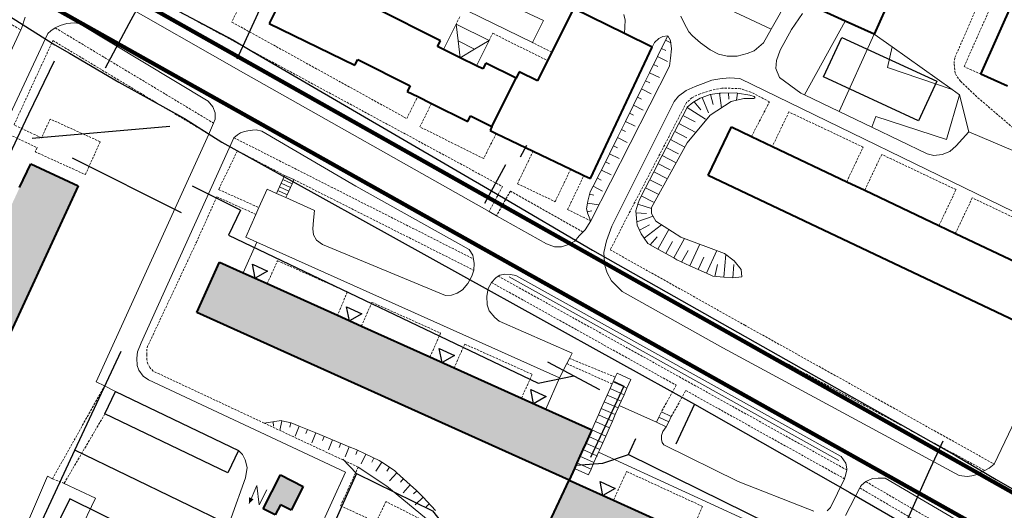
# Model space of a CAD drawing. Extents: x 13 to 4138, y -4831 to -1000.
# Tile 118 of 203: x 2109 to 2327, y -2485 to -2377. Entities that reach past the tile are written whole.
import ezdxf

# ---------------------------------------------------------------- set-up
doc = ezdxf.new("R2010")
doc.units = 0
doc.header["$MEASUREMENT"] = 0
doc.linetypes.add('DASHED', pattern=[0.75, 0.5, -0.25])
for name, color, linetype in [('11', 7, 'CONTINUOUS'), ('16', 7, 'CONTINUOUS'), ('24', 7, 'CONTINUOUS'), ('25', 7, 'CONTINUOUS'), ('37', 7, 'CONTINUOUS'), ('40', 7, 'CONTINUOUS'), ('6', 7, 'CONTINUOUS'), ('7', 7, 'CONTINUOUS'), ('границы команд_1', 10, 'CONTINUOUS'), ('ДЕТСКИЕ_ПЛОЩАДКИ', 6, 'CONTINUOUS'), ('ЛЕСТНИЦЫ', 6, 'CONTINUOUS'), ('ПЕШЕХОДНЫЕ_ДОРОЖКИ', 3, 'CONTINUOUS'), ('ПЕШЕХОДНЫЕ_ПЕРЕХОДЫ', 1, 'CONTINUOUS'), ('ТРОТУАРЫ', 7, 'CONTINUOUS')]:
    doc.layers.add(name, color=color, linetype=linetype)
doc.layers.add('заливки дома', color=90, linetype='CONTINUOUS', lineweight=40)
doc.layers.add('подъезды', color=6, linetype='CONTINUOUS', lineweight=40)

msp = doc.modelspace()

# ---------------------------------------------------------------- hatches: boundary and pattern name
at = {"layer": '24', "linetype": 'DASHED'}
h = msp.add_hatch(color=8, dxfattribs=at)
h.dxf.hatch_style = 1
h.paths.add_polyline_path([(2171.79, -2479.92), (2166.78, -2477.32), (2162.88, -2484.86), (2165.6, -2486.2), (2166.76, -2483.94), (2169.08, -2485.16)])
at = {"layer": 'заливки дома', "lineweight": 30}
h = msp.add_hatch(color=8, dxfattribs=at)
h.dxf.hatch_style = 1
h.paths.add_polyline_path([(2122, -2413.47), (2111.48, -2408.57), (2109.02, -2413.84), (2107.6, -2416.89), (2106.18, -2419.95), (2099.35, -2434.62), (2097.93, -2437.67), (2096.5, -2440.73), (2090, -2454.68), (2088.61, -2457.69), (2087.16, -2460.79), (2080.39, -2475.32), (2079.01, -2478.28), (2077.55, -2481.43), (2071.22, -2495.01), (2069.83, -2498), (2068.38, -2501.12), (2064.3, -2509.86), (2074.83, -2514.77)])
h.paths.add_polyline_path([(2205.16, -2453.69), (2199.81, -2451.28), (2184.64, -2444.45), (2179.36, -2442.07), (2163.81, -2435.07), (2158.46, -2432.66), (2153.24, -2430.31), (2148.23, -2441.45), (2230.59, -2478.53), (2231.77, -2475.91), (2232.32, -2474.69), (2232.97, -2473.23), (2233.63, -2471.77), (2234.29, -2470.32), (2234.95, -2468.86), (2235.6, -2467.4), (2225.43, -2462.82), (2220.06, -2460.4)])
h.paths.add_polyline_path([(2261.17, -2492.29), (2257.28, -2490.54), (2240.41, -2482.95), (2230.59, -2478.53), (2225.61, -2489.2), (2302.46, -2525.1), (2307.93, -2513.55), (2302.15, -2510.92), (2298.35, -2509.18), (2281.51, -2501.51), (2278.02, -2499.92), (2270.03, -2496.28)])
h.paths.add_polyline_path([(2337.04, -2541.23), (2332.84, -2539.27), (2316.19, -2531.51), (2312.47, -2529.77), (2312.1, -2529.6), (2307.15, -2527.29), (2302.49, -2538.2), (2384.25, -2576.32), (2389.26, -2565.58), (2377.83, -2560.25), (2374.46, -2558.68), (2357.8, -2550.91), (2353.7, -2549)])
h.paths.add_polyline_path([(2275.2, -2605.47), (2287.76, -2579.41), (2272.62, -2572.12), (2263.89, -2590.25), (2262.21, -2589.44), (2259.92, -2594.18), (2261.6, -2594.99), (2259.83, -2598.67), (2257.21, -2604.8), (2254.08, -2611.28), (2252.3, -2610.42), (2250.24, -2614.69), (2252.08, -2615.57), (2243.12, -2634.16), (2257.94, -2641.3), (2271.07, -2614.05)])
h.paths.add_polyline_path([(2241.32, -2591.2), (2251.77, -2569.51), (2240.93, -2564.27), (2217.64, -2613.78), (2228.48, -2619.01), (2238.64, -2597.92), (2241.89, -2599.49), (2242.7, -2597.8), (2244.63, -2593.79), (2245.02, -2592.98)])
h.paths.add_polyline_path([(2259.83, -2598.67), (2255.69, -2596.67), (2254.73, -2598.66), (2244.63, -2593.79), (2242.7, -2597.8), (2257.21, -2604.8)])
h.paths.add_polyline_path([(2418.6, -2618.04), (2420.06, -2614.96), (2421.72, -2611.46), (2411.14, -2606.45), (2410.05, -2608.75), (2409, -2610.98), (2402.95, -2623.76), (2397.98, -2634.26), (2390.44, -2650.18), (2389.27, -2652.64), (2387.99, -2655.35), (2398.57, -2660.36), (2399.68, -2658.01), (2400.89, -2655.46), (2409.01, -2638.31), (2410.49, -2635.19)])
h.paths.add_polyline_path([(2387.99, -2655.35), (2383.25, -2653.11), (2380.48, -2658.97), (2395.8, -2666.22), (2398.57, -2660.36)])
h.paths.add_polyline_path([(2409.14, -2598.59), (2406.47, -2604.24), (2411.14, -2606.45), (2421.72, -2611.46), (2424.39, -2605.81)])
h.paths.add_polyline_path([(2359.34, -2588.74), (2354.39, -2586.16), (2351.33, -2592.03), (2356.27, -2594.61)])
h.paths.add_polyline_path([(2091.8, -2711.35), (2093.28, -2708.22), (2094.62, -2705.39), (2083.75, -2700.24), (2082.12, -2703.69), (2080.94, -2706.17), (2072.75, -2723.48), (2066.66, -2736.34), (2063.12, -2743.82), (2061.81, -2746.57), (2060.34, -2749.66), (2071.22, -2754.81), (2072.67, -2751.75), (2074.11, -2748.71), (2082.12, -2731.79), (2083.55, -2728.77)])
h.paths.add_polyline_path([(2082.18, -2692.46), (2079.46, -2698.21), (2083.75, -2700.24), (2094.62, -2705.39), (2097.35, -2699.64)])
h.paths.add_polyline_path([(2060.34, -2749.66), (2055.8, -2747.51), (2052.98, -2753.46), (2068.4, -2760.76), (2071.22, -2754.81)])
h.paths.add_polyline_path([(2016.8, -2754.18), (2000, -2745.9), (1995.17, -2743.71), (1990.18, -2754.95), (2000, -2759.47), (2011.37, -2765.22)])
h.paths.add_polyline_path([(2020.78, -2793.38), (2021.7, -2791.55), (2016.21, -2788.78), (2012.89, -2787.1), (2009.97, -2785.62), (2004.01, -2782.61), (2002.8, -2785), (2000, -2783.66), (1999.43, -2783.41), (1995.08, -2792.88), (1997.35, -2794.05), (1995.65, -2797.57), (2000, -2799.67), (2014.26, -2806.88), (2015.46, -2804.5), (2020.99, -2807.3), (2019.95, -2809.36), (2035.76, -2817.35), (2038.28, -2818.62), (2039.51, -2816.18), (2042.16, -2817.52), (2047.94, -2806.06), (2045.18, -2804.66), (2045.7, -2803.63), (2040.17, -2800.84), (2037.11, -2799.29), (2033.93, -2797.69), (2027.03, -2794.2), (2026.08, -2796.07)])
h.paths.add_polyline_path([(2085.42, -2792.96), (2081.2, -2790.91), (2077.48, -2789.1), (2074.24, -2795.76), (2072.51, -2799.32), (2077.41, -2801.7), (2108.35, -2816.68), (2113.27, -2806.51), (2110.56, -2805.19)])
h.paths.add_polyline_path([(2077.41, -2801.7), (2074.84, -2807.01), (2098.34, -2818.39), (2105.04, -2821.64), (2105.77, -2821.99), (2108.35, -2816.68)])
h.paths.add_polyline_path([(2143.16, -2821.05), (2140.86, -2819.93), (2126.04, -2812.72), (2122.82, -2811.16), (2117.9, -2821.31), (2148.63, -2836.19), (2153.52, -2826.09), (2150.77, -2824.75)])
h.paths.add_polyline_path([(2117.9, -2821.31), (2114.99, -2827.32), (2121.35, -2830.4), (2121.98, -2830.7), (2122.59, -2831), (2126.58, -2832.93), (2127.18, -2833.22), (2127.82, -2833.53), (2133.67, -2836.36), (2138.82, -2838.86), (2145.72, -2842.2), (2148.63, -2836.19)])
h.paths.add_polyline_path([(2173.84, -2848.43), (2171.62, -2847.36), (2161.97, -2842.67), (2158.45, -2840.96), (2153.3, -2851.53), (2183.93, -2866.36), (2189.06, -2855.83), (2186.21, -2854.44)])
h.paths.add_polyline_path([(2153.3, -2851.53), (2150.73, -2856.85), (2164.22, -2863.4), (2169.36, -2865.9), (2181.33, -2871.72), (2183.93, -2866.36)])
h.paths.add_polyline_path([(2228.29, -2874.89), (2203.55, -2862.87), (2200.28, -2861.28), (2195.13, -2871.86), (2226.02, -2886.87), (2231.16, -2876.29)])
h.paths.add_polyline_path([(2195.13, -2871.86), (2192.88, -2876.53), (2200.31, -2880.14), (2205.45, -2882.64), (2223.76, -2891.53), (2226.02, -2886.87)])
h.paths.add_polyline_path([(2260.28, -2901.51), (2245.12, -2894.18), (2237.38, -2890.42), (2232.43, -2900.62), (2261.92, -2914.9), (2266.86, -2904.7)])
h.paths.add_polyline_path([(2232.43, -2900.62), (2229.67, -2906.34), (2242.55, -2912.58), (2247.7, -2915.07), (2259.15, -2920.62), (2261.92, -2914.9)])
h.paths.add_polyline_path([(2300.61, -2921.05), (2285.1, -2913.53), (2277.35, -2909.78), (2272.41, -2919.98), (2303.42, -2935), (2308.36, -2924.8)])
h.paths.add_polyline_path([(2272.41, -2919.98), (2269.71, -2925.55), (2293.97, -2937.31), (2299.13, -2939.81), (2300.72, -2940.58), (2303.42, -2935)])
h.paths.add_polyline_path([(2320.31, -2758.86), (2309.89, -2753.95), (2306.86, -2760.38), (2305.58, -2763.09), (2304.3, -2765.8), (2297.51, -2780.21), (2296.23, -2782.91), (2294.95, -2785.63), (2287.94, -2800.5), (2286.67, -2803.2), (2285.39, -2805.92), (2278.36, -2820.82), (2277.09, -2823.53), (2275.81, -2826.24), (2268.81, -2841.1), (2267.53, -2843.81), (2266.25, -2846.52), (2262, -2855.54), (2272.43, -2860.46)])
h.paths.add_polyline_path([(2199.93, -2819.12), (2193.75, -2816.17), (2192.68, -2815.65), (2189.48, -2822.27), (2206.2, -2830.36), (2209.42, -2823.71)])
h.paths.add_polyline_path([(2169.41, -2806.97), (2163.86, -2804.68), (2161.52, -2810.37), (2161.93, -2810.54), (2167.06, -2812.66)])
h.paths.add_polyline_path([(2170.59, -2804.11), (2165.05, -2801.82), (2163.86, -2804.68), (2169.41, -2806.97)])
h.paths.add_polyline_path([(2089.67, -2771.06), (2085.07, -2768.92), (2082.45, -2774.56), (2087.04, -2776.7)])
h.paths.add_polyline_path([(2204.37, -2754.25), (2205.82, -2751.06), (2207.23, -2747.94), (2219.77, -2720.22), (2204.72, -2713.41), (2201.53, -2720.45), (2197.98, -2728.3), (2196.91, -2730.68), (2195.36, -2729.98), (2193.37, -2734.38), (2195.35, -2735.27), (2191.51, -2743.76), (2190.04, -2746.88), (2187.52, -2752.45), (2185.62, -2751.59), (2183.19, -2756.98), (2184.86, -2757.73), (2182.44, -2763.09), (2176.69, -2775.8), (2191.58, -2782.54)])
h.paths.add_polyline_path([(2182.44, -2763.09), (2176.59, -2760.45), (2170.84, -2773.16), (2176.69, -2775.8)])
h.paths.add_polyline_path([(2176.66, -2736.69), (2177.35, -2735.16), (2174.54, -2733.89), (2171.11, -2741.49), (2174.21, -2742.89), (2175.4, -2740.26), (2183.19, -2743.78), (2190.04, -2746.88), (2191.51, -2743.76), (2188.71, -2742.5), (2189.81, -2740.05), (2187.12, -2738.83), (2186.15, -2740.98)])
h.paths.add_polyline_path([(2174.54, -2733.89), (2182.91, -2715.38), (2184.42, -2712.04), (2174, -2707.33), (2163.49, -2730.56), (2162.73, -2732.26), (2161.97, -2733.94), (2151.97, -2756.05), (2162.39, -2760.77), (2169.91, -2744.14), (2171.11, -2741.49)])
h.paths.add_polyline_path([(2364.31, -2689.41), (2358.95, -2686.92), (2343.41, -2679.73), (2338.05, -2677.25), (2332.5, -2674.68), (2327.71, -2685.01), (2411.38, -2723.75), (2415.04, -2715.84), (2416.17, -2713.42), (2405.84, -2708.64), (2400.48, -2706.16), (2385.28, -2699.12), (2379.92, -2696.64)])
h.paths.add_polyline_path([(2502.19, -2641.62), (2490.81, -2636.38), (2487.81, -2642.91), (2486.51, -2645.73), (2485.25, -2648.47), (2478.99, -2662.07), (2477.66, -2664.95), (2476.42, -2667.63), (2469.42, -2682.83), (2468.16, -2685.58), (2466.86, -2688.39), (2460.16, -2702.94), (2458.82, -2705.84), (2457.6, -2708.5), (2450.41, -2724.12), (2449.12, -2726.91), (2449.12, -2726.91), (2449.12, -2726.91), (2447.84, -2729.69), (2443.23, -2739.71), (2454.61, -2744.95)])
h.paths.add_polyline_path([(2588.56, -2671.08), (2580.68, -2667.24), (2567.87, -2661), (2560.05, -2657.19), (2545.46, -2650.09), (2538.74, -2646.81), (2533.57, -2644.29), (2528.38, -2654.94), (2610.42, -2694.91), (2615.61, -2684.26), (2604.22, -2678.71), (2601.36, -2677.32)])
h.paths.add_polyline_path([(2673.91, -2695.04), (2665, -2690.57), (2663, -2689.57), (2660.72, -2688.42), (2653.6, -2684.86), (2646.15, -2699.48), (2654.36, -2703.29), (2661.46, -2706.58), (2667.34, -2709.11), (2668.77, -2706.05), (2670.71, -2701.89)])
h.paths.add_polyline_path([(2672.06, -2711.14), (2667.34, -2709.11), (2661.46, -2706.58), (2657.92, -2714.82), (2657.2, -2716.5), (2655.82, -2719.72), (2654.49, -2722.81), (2646.7, -2740.94), (2645.35, -2744.1), (2643.99, -2747.25), (2639.76, -2757.1), (2650.35, -2761.66)])
h.paths.add_polyline_path([(2620.69, -2723.08), (2608.46, -2717.34), (2599.49, -2736.47), (2611.73, -2742.2)])
h.paths.add_polyline_path([(2581.49, -2719.86), (2570, -2714.44), (2566.86, -2721.1), (2565.47, -2724.06), (2564.02, -2727.13), (2557.44, -2741.08), (2555.87, -2744.41), (2554.6, -2747.11), (2547.86, -2761.41), (2546.44, -2764.43), (2546.44, -2764.43), (2546.44, -2764.43), (2545.02, -2767.45), (2538.35, -2781.6), (2536.89, -2784.7), (2535.51, -2787.63), (2528.61, -2802.28), (2527.08, -2805.52), (2525.76, -2808.31), (2519.02, -2822.61), (2517.62, -2825.59), (2516.18, -2828.64), (2509.47, -2842.87), (2508.05, -2845.89), (2506.63, -2848.9), (2502.89, -2856.85), (2514.37, -2862.26)])

# ---------------------------------------------------------------- linework, layer by layer
at = {"layer": '11', "color": 253, "linetype": 'Continuous', "lineweight": 0}
for p, q in [((2302.09, -2382.75), (2298.07, -2379.9)), ((2315.38, -2392.18), (2302.09, -2382.75)), ((2316.99, -2393.32), (2315.38, -2392.18)), ((2319.07, -2401.52), (2316.99, -2393.32)), ((2333.07, -2407.48), (2319.07, -2401.52)), ((2324.67, -2474.96), (2337.8, -2447.34)), ((2243.41, -2458.16), (2244.26, -2456.24)), ((2242.76, -2459.62), (2243.41, -2458.16)), ((2241.7, -2462.02), (2242.11, -2461.08)), ((2242.11, -2461.08), (2242.76, -2459.62)), ((2240.82, -2464.01), (2241.47, -2462.55)), ((2241.47, -2462.55), (2241.7, -2462.02)), ((2239.52, -2466.94), (2240.17, -2465.47)), ((2240.17, -2465.47), (2240.82, -2464.01)), ((2238.71, -2468.77), (2239.52, -2466.94)), ((2237.41, -2471.7), (2238.06, -2470.24)), ((2238.06, -2470.24), (2238.71, -2468.77)), ((2237.14, -2472.31), (2236.76, -2473.16)), ((2237.14, -2472.31), (2237.41, -2471.7))]:
    msp.add_line(p, q, dxfattribs=at)
msp.add_point((2236.76, -2473.16), dxfattribs=at)
at = {"layer": '16', "color": 253, "linetype": 'Continuous', "lineweight": 40}
for p, q in [((2162.88, -2484.86), (2166.78, -2477.32)), ((2166.78, -2477.32), (2171.79, -2479.92)), ((2171.79, -2479.92), (2169.08, -2485.16)), ((2165.6, -2486.2), (2162.88, -2484.86)), ((2166.76, -2483.94), (2165.6, -2486.2)), ((2169.08, -2485.16), (2166.76, -2483.94))]:
    msp.add_line(p, q, dxfattribs=at)
at = {"layer": '16', "color": 253, "linetype": 'Continuous', "lineweight": 0}
for p, q in [((2161.52, -2479.73), (2159.81, -2483.66)), ((2162.02, -2483.95), (2161.52, -2479.73)), ((2163.7, -2480.63), (2162.02, -2483.95))]:
    msp.add_line(p, q, dxfattribs=at)
msp.add_solid([(2159.81, -2483.66), (2160.79, -2482.75), (2159.8, -2482.29)], dxfattribs=at)
at = {"layer": '24', "color": 253, "linetype": 'DASHED', "lineweight": 0}
for p, q in [((2335.08, -2341.29), (2315.92, -2385.19)), ((2165.96, -2356.97), (2155.97, -2377.24)), ((2120.05, -2361.81), (2215.87, -2413.61)), ((2318, -2387.09), (2327.18, -2366.44)), ((2100.92, -2374.1), (2109.29, -2378.97)), ((2206.39, -2376.09), (2205.59, -2377.71)), ((2116.91, -2378.52), (2151.9, -2399.57)), ((2155.97, -2377.24), (2194.68, -2398.57)), ((2212.88, -2381.33), (2213.69, -2379.72)), ((2213.69, -2379.72), (2225.82, -2385.75)), ((2107.78, -2399.97), (2116.39, -2381.32)), ((2116.39, -2381.32), (2150.89, -2402.02)), ((2226.75, -2383.88), (2222.53, -2381.78)), ((2315.92, -2385.19), (2315.77, -2386.53)), ((2315.77, -2386.53), (2316.07, -2388.69)), ((2321.73, -2388.75), (2318, -2387.09)), ((2316.07, -2388.69), (2317.19, -2390.33)), ((2264.41, -2391.82), (2261.96, -2392.35)), ((2268.51, -2391.97), (2264.41, -2391.82)), ((2270.82, -2392.72), (2268.51, -2391.97)), ((2317.19, -2390.33), (2321.06, -2393.98)), ((2194.68, -2398.57), (2197.1, -2393.71)), ((2257.78, -2393.99), (2256.59, -2395.03)), ((2259.57, -2393.09), (2257.78, -2393.99)), ((2261.96, -2392.35), (2259.57, -2393.09)), ((2274.92, -2394.88), (2270.82, -2392.72)), ((2321.06, -2393.98), (2332.74, -2403.94)), ((2197.59, -2400.41), (2200.17, -2395.23)), ((2256.59, -2395.03), (2239.69, -2427.59)), ((2270.96, -2402.53), (2274.92, -2394.88)), ((2279.21, -2397.11), (2275.6, -2404.73)), ((2295.65, -2404.88), (2279.21, -2397.11)), ((2113.87, -2402.84), (2107.78, -2399.97)), ((2115.76, -2398.67), (2113.87, -2402.84)), ((2126.86, -2403.7), (2115.76, -2398.67)), ((2211.7, -2407.43), (2197.59, -2400.41)), ((2106.75, -2402.11), (2112.89, -2405)), ((2156.43, -2402.8), (2209.46, -2429.63)), ((2214.47, -2401.86), (2211.7, -2407.43)), ((2112.89, -2405), (2112.48, -2405.92)), ((2123.57, -2410.95), (2126.86, -2403.7)), ((2292.03, -2412.54), (2295.65, -2404.88)), ((2112.48, -2405.92), (2123.57, -2410.95)), ((2157.22, -2405.68), (2153.05, -2414.26)), ((2167.66, -2411.14), (2157.22, -2405.68)), ((2222.64, -2405.77), (2219.19, -2412.97)), ((2299.76, -2406.5), (2296.01, -2414.43)), ((2316.21, -2414.28), (2299.76, -2406.5)), ((2227.51, -2416.95), (2230.96, -2409.75)), ((2230.28, -2418.67), (2233.88, -2411.15)), ((2169.73, -2412.08), (2209.52, -2432.12)), ((2215.87, -2413.61), (2212.9, -2419.11)), ((2219.19, -2412.97), (2227.51, -2416.95)), ((2148.16, -2425.89), (2152.64, -2415.87)), ((2152.64, -2415.87), (2161.31, -2419.75)), ((2153.05, -2414.26), (2161.98, -2418.26)), ((2217.62, -2414.6), (2214.54, -2420.04)), ((2233.67, -2423.66), (2217.62, -2414.6)), ((2312.44, -2422.24), (2316.21, -2414.28)), ((2319.8, -2416.11), (2316.08, -2423.97)), ((2336.24, -2423.89), (2319.8, -2416.11)), ((2235.39, -2421.2), (2230.28, -2418.67)), ((2137.21, -2449.22), (2148.16, -2425.89)), ((2239.69, -2427.59), (2269.45, -2444.23)), ((2163.81, -2435.07), (2166.09, -2430)), ((2166.09, -2430), (2181.52, -2436.91)), ((2238.42, -2430.4), (2267.24, -2446.49)), ((2214.93, -2433.41), (2292.02, -2476.25)), ((2213.41, -2434.8), (2254.3, -2457.52)), ((2181.52, -2436.91), (2179.36, -2442.07)), ((2184.64, -2444.45), (2186.99, -2439.2)), ((2186.99, -2439.2), (2202.17, -2446.01)), ((2269.45, -2444.23), (2324.67, -2474.96)), ((2202.17, -2446.01), (2199.81, -2451.28)), ((2267.24, -2446.49), (2322.56, -2476.36)), ((2205.16, -2453.69), (2207.51, -2448.43)), ((2207.51, -2448.43), (2222.43, -2455.12)), ((2137.14, -2450.78), (2137.21, -2449.22)), ((2137.19, -2451.94), (2137.14, -2450.78)), ((2137.37, -2452.82), (2137.19, -2451.94)), ((2137.84, -2453.61), (2137.37, -2452.82)), ((2230.07, -2452.75), (2240.14, -2457.25)), ((2230.66, -2451.59), (2240.82, -2455.73)), ((2138.6, -2454.42), (2137.84, -2453.61)), ((2163.11, -2465.89), (2138.6, -2454.42)), ((2222.43, -2455.12), (2220.06, -2460.4)), ((2116.27, -2478.2), (2127.83, -2457.69)), ((2254.3, -2457.52), (2251.04, -2463.39)), ((2253.22, -2464.46), (2256.42, -2458.7)), ((2256.42, -2458.7), (2291.54, -2478.21)), ((2127.89, -2463.86), (2118.87, -2479.22)), ((2183.93, -2475.62), (2163.11, -2465.89)), ((2180.03, -2484.18), (2183.93, -2475.62)), ((2240.41, -2482.95), (2243.33, -2476.6)), ((2243.33, -2476.6), (2260.14, -2484.32)), ((2118.87, -2479.22), (2116.27, -2478.2)), ((2296.26, -2478.83), (2317.17, -2491.01)), ((2294.91, -2480.22), (2316.22, -2492.7)), ((2190.06, -2483.25), (2187.92, -2487.8)), ((2198.33, -2487.43), (2190.06, -2483.25)), ((2187.92, -2487.8), (2180.03, -2484.18)), ((2260.14, -2484.32), (2257.28, -2490.54))]:
    msp.add_line(p, q, dxfattribs=at)
at = {"layer": '24', "color": 253, "linetype": 'Continuous', "lineweight": 0}
for p, q in [((2222.53, -2381.78), (2165.73, -2353.95)), ((2275.33, -2378.81), (2284.21, -2363.06)), ((2122.42, -2367.85), (2158.59, -2388.46)), ((2110.27, -2376.15), (2109.43, -2378.66)), ((2220.67, -2374.91), (2224.92, -2376.9)), ((2243.01, -2376.8), (2242.71, -2375.57)), ((2242.85, -2379.79), (2243.01, -2376.8)), ((2255.3, -2375.94), (2256.08, -2377.46)), ((2282.22, -2375.37), (2279.84, -2378.88)), ((2109.29, -2378.97), (2061.91, -2480.45)), ((2109.43, -2378.66), (2109.29, -2378.97)), ((2115.94, -2379.14), (2116.91, -2378.52)), ((2116.91, -2378.52), (2117.98, -2378.02)), ((2117.98, -2378.02), (2119.47, -2377.56)), ((2119.47, -2377.56), (2121.07, -2377.39)), ((2121.07, -2377.39), (2122.23, -2377.59)), ((2122.23, -2377.59), (2150.74, -2394.7)), ((2224.92, -2376.9), (2222.53, -2381.78)), ((2256.08, -2377.46), (2257.06, -2379.42)), ((2273.63, -2381.82), (2275.33, -2378.81)), ((2279.84, -2378.88), (2277.31, -2383.42)), ((2059.4, -2498.58), (2115.29, -2379.79)), ((2115.29, -2379.79), (2115.94, -2379.14)), ((2250.49, -2380.89), (2249.51, -2381.77)), ((2251.37, -2380.4), (2250.49, -2380.89)), ((2252.44, -2380.3), (2251.37, -2380.4)), ((2253.03, -2381.28), (2252.44, -2380.3)), ((2257.06, -2379.42), (2257.89, -2380.3)), ((2257.89, -2380.3), (2259.7, -2381.82)), ((2249.51, -2381.77), (2248.95, -2382.8)), ((2253.23, -2383.14), (2253.03, -2381.28)), ((2253.03, -2385.2), (2253.23, -2383.14)), ((2259.7, -2381.82), (2261.8, -2383.38)), ((2271.53, -2383.59), (2273.63, -2381.82)), ((2252.84, -2386.96), (2253.03, -2385.2)), ((2261.8, -2383.38), (2263.66, -2384.31)), ((2263.66, -2384.31), (2265.61, -2384.8)), ((2265.61, -2384.8), (2267.77, -2384.8)), ((2267.77, -2384.8), (2269.97, -2384.21)), ((2269.97, -2384.21), (2271.53, -2383.59)), ((2277.31, -2383.42), (2276.49, -2385.73)), ((2235.39, -2421.2), (2252.84, -2386.96)), ((2276.49, -2385.73), (2276.34, -2387.52)), ((2276.34, -2387.52), (2277.16, -2389.46)), ((2158.59, -2388.46), (2212.9, -2419.11)), ((2263.98, -2389.78), (2262.19, -2390.08)), ((2265.99, -2389.56), (2263.98, -2389.78)), ((2268.35, -2389.71), (2265.99, -2389.56)), ((2340.79, -2424.91), (2268.35, -2389.71)), ((2277.16, -2389.46), (2281.84, -2392.94)), ((2258.47, -2391.5), (2256.53, -2392.39)), ((2260.26, -2390.83), (2258.47, -2391.5)), ((2262.19, -2390.08), (2260.26, -2390.83)), ((2254.82, -2393.59), (2253.85, -2394.78)), ((2256.53, -2392.39), (2254.82, -2393.59)), ((2281.84, -2392.94), (2282.69, -2393.35)), ((2282.69, -2393.35), (2290.34, -2397.02)), ((2150.74, -2394.7), (2151.8, -2395.98)), ((2151.8, -2395.98), (2152.26, -2397.29)), ((2253.85, -2394.78), (2240.08, -2422.39)), ((2152.26, -2397.29), (2152.26, -2398.68)), ((2290.34, -2397.02), (2297.57, -2400.48)), ((2151.9, -2399.57), (2151.05, -2401.66)), ((2152.26, -2398.68), (2151.9, -2399.57)), ((2297.57, -2400.48), (2309.83, -2406.36)), ((2150.89, -2402.02), (2125.98, -2456.76)), ((2135.89, -2448.16), (2156.43, -2402.8)), ((2151.05, -2401.66), (2150.89, -2402.02)), ((2156.43, -2402.8), (2157.21, -2402.15)), ((2157.21, -2402.15), (2157.91, -2401.74)), ((2157.91, -2401.74), (2158.75, -2401.46)), ((2158.75, -2401.46), (2159.54, -2401.32)), ((2159.54, -2401.32), (2160.56, -2401.13)), ((2160.56, -2401.13), (2161.35, -2401.08)), ((2161.35, -2401.08), (2162.62, -2401.33)), ((2162.62, -2401.33), (2183.44, -2413.52)), ((2316.24, -2404.57), (2319.07, -2401.52)), ((2314.82, -2405.83), (2316.24, -2404.57)), ((2309.83, -2406.36), (2311.32, -2406.73)), ((2311.32, -2406.73), (2313.11, -2406.51)), ((2313.11, -2406.51), (2314.82, -2405.83)), ((2183.44, -2413.52), (2208.52, -2427.52)), ((2163.8, -2414.18), (2161.98, -2418.26)), ((2165.87, -2415.11), (2163.8, -2414.18)), ((2174.3, -2418.92), (2167.94, -2416.05)), ((2161.31, -2419.75), (2159.07, -2424.78)), ((2161.98, -2418.26), (2161.31, -2419.75)), ((2174.02, -2421.06), (2174.3, -2418.92)), ((2212.9, -2419.11), (2214.54, -2420.04)), ((2214.54, -2420.04), (2225.59, -2426.28)), ((2173.93, -2422.92), (2174.02, -2421.06)), ((2234.13, -2423.2), (2235.39, -2421.2)), ((2240.08, -2422.39), (2238.89, -2425.6)), ((2174.02, -2424.31), (2173.93, -2422.92)), ((2174.68, -2425.43), (2174.02, -2424.31)), ((2231.88, -2425.65), (2232.86, -2424.47)), ((2232.86, -2424.47), (2233.67, -2423.66)), ((2233.67, -2423.66), (2234.13, -2423.2)), ((2161.51, -2425.87), (2158.46, -2432.66)), ((2159.07, -2424.78), (2161.51, -2425.87)), ((2161.51, -2425.87), (2228.47, -2455.9)), ((2176.07, -2426.45), (2174.68, -2425.43)), ((2203.29, -2437.7), (2176.07, -2426.45)), ((2225.59, -2426.28), (2227.37, -2426.92)), ((2228.94, -2426.92), (2230.5, -2426.43)), ((2230.5, -2426.43), (2231.88, -2425.65)), ((2238.89, -2425.6), (2238.3, -2428.21)), ((2208.52, -2427.52), (2209.33, -2428.78)), ((2209.33, -2428.78), (2209.46, -2429.63)), ((2227.37, -2426.92), (2228.94, -2426.92)), ((2238.3, -2428.21), (2238.42, -2430.4)), ((2209.46, -2429.63), (2209.61, -2430.64)), ((2209.61, -2430.64), (2209.52, -2432.12)), ((2238.42, -2430.4), (2238.44, -2430.82)), ((2238.44, -2430.82), (2239.04, -2432.68)), ((2209.05, -2433.43), (2208.22, -2435.01)), ((2209.52, -2432.12), (2209.05, -2433.43)), ((2214.93, -2433.41), (2214.41, -2433.79)), ((2215.24, -2433.18), (2214.93, -2433.41)), ((2216.4, -2432.95), (2215.24, -2433.18)), ((2217.66, -2433.04), (2216.4, -2432.95)), ((2218.78, -2433.24), (2217.66, -2433.04)), ((2218.78, -2433.24), (2290.83, -2473.27)), ((2239.04, -2432.68), (2240.01, -2434.47)), ((2208.22, -2435.01), (2207.01, -2436.4)), ((2213.41, -2434.8), (2212.69, -2436.16)), ((2214.41, -2433.79), (2213.41, -2434.8)), ((2240.01, -2434.47), (2242.34, -2436.8)), ((2204.59, -2437.61), (2203.29, -2437.7)), ((2205.8, -2437.14), (2204.59, -2437.61)), ((2207.01, -2436.4), (2205.8, -2437.14)), ((2212.69, -2436.16), (2212.41, -2437.83)), ((2242.34, -2436.8), (2264.63, -2449.25)), ((2212.41, -2437.83), (2212.45, -2439.74)), ((2212.45, -2439.74), (2212.92, -2441.09)), ((2212.92, -2441.09), (2214.17, -2442.53)), ((2214.17, -2442.53), (2215.14, -2443.35)), ((2215.14, -2443.35), (2231.26, -2450.41)), ((2135.14, -2450.11), (2135.89, -2448.16)), ((2134.96, -2451.51), (2135.14, -2450.11)), ((2231.26, -2450.41), (2230.66, -2451.59)), ((2264.63, -2449.25), (2316.89, -2477.47)), ((2135.05, -2453.18), (2134.96, -2451.51)), ((2230.07, -2452.75), (2228.47, -2455.9)), ((2230.66, -2451.59), (2230.07, -2452.75)), ((2135.42, -2454.2), (2135.05, -2453.18)), ((2136.35, -2455.5), (2135.42, -2454.2)), ((2125.98, -2456.76), (2127.83, -2457.69)), ((2137.56, -2456.34), (2136.35, -2455.5)), ((2181.12, -2476.73), (2137.56, -2456.34)), ((2228.47, -2455.9), (2225.43, -2462.82)), ((2127.83, -2457.69), (2130.26, -2458.91)), ((2241.7, -2462.02), (2249.93, -2465.67)), ((2251.03, -2468.61), (2251.36, -2467.73)), ((2251.36, -2467.73), (2252.11, -2466.74)), ((2251.08, -2469.54), (2251.03, -2468.61)), ((2251.17, -2470.19), (2251.08, -2469.54)), ((2251.59, -2470.7), (2251.17, -2470.19)), ((2157.48, -2471.93), (2158.36, -2472.82)), ((2237.14, -2472.31), (2305.46, -2503.7)), ((2268.04, -2478.79), (2251.59, -2470.7)), ((2158.36, -2472.82), (2158.91, -2474.03)), ((2158.91, -2474.03), (2159.38, -2475.71)), ((2290.83, -2473.27), (2291.8, -2474.79)), ((2291.8, -2474.79), (2292.08, -2475.99)), ((2133.03, -2582.26), (2181.12, -2476.73)), ((2159.38, -2475.71), (2159.01, -2478.03)), ((2292.02, -2476.25), (2291.8, -2477.16)), ((2292.08, -2475.99), (2292.02, -2476.25)), ((2320.58, -2477.3), (2321.85, -2476.7)), ((2321.85, -2476.7), (2322.56, -2476.36)), ((2322.56, -2476.36), (2323.56, -2475.88)), ((2323.56, -2475.88), (2324.67, -2474.96)), ((2159.01, -2478.03), (2155.85, -2486.86)), ((2283.44, -2484.83), (2268.04, -2478.79)), ((2291.54, -2478.21), (2288.46, -2484.59)), ((2291.8, -2477.16), (2291.54, -2478.21)), ((2296.26, -2478.83), (2295.28, -2479.62)), ((2297.7, -2478.18), (2296.26, -2478.83)), ((2298.95, -2478.04), (2297.7, -2478.18)), ((2300.5, -2478.08), (2298.95, -2478.04)), ((2300.5, -2478.08), (2318.51, -2488.64)), ((2316.89, -2477.47), (2318.65, -2477.74)), ((2318.65, -2477.74), (2319.69, -2477.59)), ((2319.69, -2477.59), (2320.58, -2477.3)), ((2294.91, -2480.22), (2291.75, -2486.31)), ((2295.05, -2479.95), (2294.91, -2480.22)), ((2295.28, -2479.62), (2295.05, -2479.95)), ((2284.74, -2485.34), (2283.44, -2484.83)), ((2288.46, -2484.59), (2287.72, -2485.29))]:
    msp.add_line(p, q, dxfattribs=at)
at = {"layer": '25', "color": 253, "linetype": 'Continuous', "lineweight": 0}
for p, q in [((2167.66, -2411.14), (2167.26, -2412.03)), ((2169.73, -2412.08), (2167.66, -2411.14)), ((2166.52, -2413.67), (2166.15, -2414.49)), ((2166.89, -2412.85), (2166.52, -2413.67)), ((2166.52, -2413.67), (2168.59, -2414.61)), ((2167.26, -2412.03), (2166.89, -2412.85)), ((2166.89, -2412.85), (2168.96, -2413.78)), ((2167.26, -2412.03), (2169.33, -2412.97)), ((2168.59, -2414.61), (2168.96, -2413.78)), ((2168.96, -2413.78), (2169.33, -2412.97)), ((2169.33, -2412.97), (2169.73, -2412.08)), ((2166.15, -2414.49), (2165.87, -2415.11)), ((2165.87, -2415.11), (2167.94, -2416.05)), ((2166.15, -2414.49), (2168.22, -2415.43)), ((2167.94, -2416.05), (2168.22, -2415.43)), ((2168.22, -2415.43), (2168.59, -2414.61)), ((2241.2, -2454.88), (2240.82, -2455.73)), ((2244.26, -2456.24), (2241.2, -2454.88)), ((2240.14, -2457.25), (2239.69, -2458.26)), ((2240.34, -2456.8), (2240.14, -2457.25)), ((2240.82, -2455.73), (2240.34, -2456.8)), ((2240.34, -2456.8), (2243.41, -2458.16)), ((2239.69, -2458.26), (2239.03, -2459.72)), ((2239.69, -2458.26), (2242.76, -2459.62)), ((2238.38, -2461.18), (2237.73, -2462.64)), ((2239.03, -2459.72), (2238.38, -2461.18)), ((2238.38, -2461.18), (2241.47, -2462.55)), ((2239.03, -2459.72), (2242.11, -2461.08)), ((2237.73, -2462.64), (2237.07, -2464.1)), ((2237.73, -2462.64), (2240.82, -2464.01)), ((2250.47, -2464.57), (2251.04, -2463.39)), ((2251.04, -2463.39), (2253.22, -2464.46)), ((2236.42, -2465.56), (2235.6, -2467.4)), ((2237.07, -2464.1), (2236.42, -2465.56)), ((2236.42, -2465.56), (2239.52, -2466.94)), ((2237.07, -2464.1), (2240.17, -2465.47)), ((2249.93, -2465.67), (2250.47, -2464.57)), ((2252.11, -2466.74), (2249.93, -2465.67)), ((2250.47, -2464.57), (2252.65, -2465.64)), ((2252.65, -2465.64), (2252.11, -2466.74)), ((2253.22, -2464.46), (2252.65, -2465.64)), ((2235.6, -2467.4), (2238.71, -2468.77)), ((2234.29, -2470.32), (2237.41, -2471.7)), ((2234.95, -2468.86), (2238.06, -2470.24)), ((2233.63, -2471.77), (2236.76, -2473.16)), ((2232.32, -2474.69), (2235.46, -2476.08)), ((2232.97, -2473.23), (2236.11, -2474.62)), ((2235.46, -2476.08), (2236.11, -2474.62)), ((2236.11, -2474.62), (2236.76, -2473.16)), ((2231.77, -2475.91), (2234.91, -2477.31)), ((2234.91, -2477.31), (2235.46, -2476.08))]:
    msp.add_line(p, q, dxfattribs=at)
at = {"layer": '37', "color": 253, "linetype": 'Continuous', "lineweight": 0}
for p, q in [((2251.96, -2381.27), (2252.44, -2380.3)), ((2250.19, -2384.86), (2251.96, -2381.27)), ((2251.08, -2383.06), (2251.97, -2383.51)), ((2251.96, -2381.27), (2253.09, -2381.83)), ((2248.42, -2388.44), (2250.19, -2384.86)), ((2250.19, -2384.86), (2252.34, -2385.92)), ((2249.3, -2386.65), (2250.2, -2387.09)), ((2246.64, -2392.03), (2248.42, -2388.44)), ((2248.42, -2388.44), (2250.57, -2389.51)), ((2244.87, -2395.61), (2246.64, -2392.03)), ((2246.64, -2392.03), (2248.79, -2393.09)), ((2247.53, -2390.24), (2248.43, -2390.68)), ((2245.76, -2393.82), (2246.65, -2394.26)), ((2258.01, -2395.04), (2259.58, -2394.07)), ((2259.58, -2394.07), (2260.02, -2393.9)), ((2260.02, -2393.9), (2261.81, -2393.25)), ((2260.02, -2393.9), (2261.43, -2397.34)), ((2261.81, -2393.25), (2263.89, -2392.99)), ((2261.91, -2393.24), (2262.45, -2395.45)), ((2263.89, -2392.99), (2264.19, -2392.95)), ((2263.89, -2392.99), (2264.29, -2396.19)), ((2264.19, -2392.95), (2267.55, -2392.88)), ((2265.86, -2392.91), (2265.95, -2394.32)), ((2269.26, -2394.14), (2266.43, -2394.81)), ((2267.55, -2392.88), (2267.88, -2392.94)), ((2267.88, -2392.94), (2267.61, -2394.53)), ((2267.88, -2392.94), (2270.6, -2393.4)), ((2271.05, -2394.14), (2269.26, -2394.14)), ((2270.6, -2393.4), (2271.54, -2393.72)), ((2271.45, -2394.11), (2271.05, -2394.14)), ((2271.63, -2394.07), (2271.45, -2394.11)), ((2271.54, -2393.72), (2271.69, -2393.86)), ((2271.72, -2393.97), (2271.63, -2394.07)), ((2271.69, -2393.86), (2271.72, -2393.97)), ((2243.09, -2399.2), (2244.87, -2395.61)), ((2244.87, -2395.61), (2247.02, -2396.68)), ((2254.88, -2399.67), (2256.73, -2396.12)), ((2256.73, -2396.12), (2256.75, -2396.08)), ((2256.73, -2396.12), (2260.78, -2398.69)), ((2256.75, -2396.08), (2258.01, -2395.04)), ((2258.25, -2394.89), (2259.72, -2396.61)), ((2266.43, -2394.81), (2261.81, -2397.8)), ((2243.98, -2397.41), (2244.88, -2397.85)), ((2255.8, -2397.89), (2258.47, -2399.28)), ((2261.81, -2397.8), (2256.75, -2403.91)), ((2241.32, -2402.78), (2243.09, -2399.2)), ((2243.09, -2399.2), (2245.25, -2400.26)), ((2253.04, -2403.22), (2254.88, -2399.67)), ((2254.88, -2399.67), (2258.64, -2401.62)), ((2239.55, -2406.37), (2241.32, -2402.78)), ((2241.32, -2402.78), (2243.47, -2403.85)), ((2242.21, -2400.99), (2243.1, -2401.43)), ((2253.96, -2401.44), (2256.62, -2402.83)), ((2240.43, -2404.58), (2241.33, -2405.02)), ((2256.75, -2403.91), (2248.85, -2418.22)), ((2251.19, -2406.77), (2253.04, -2403.22)), ((2252.11, -2404.99), (2254.78, -2406.38)), ((2253.04, -2403.22), (2256.22, -2404.87)), ((2237.77, -2409.95), (2239.55, -2406.37)), ((2239.55, -2406.37), (2241.7, -2407.43)), ((2249.35, -2410.32), (2251.19, -2406.77)), ((2251.19, -2406.77), (2254.28, -2408.37)), ((2238.66, -2408.16), (2239.56, -2408.6)), ((2250.27, -2408.54), (2252.93, -2409.92)), ((2235.91, -2413.49), (2237.49, -2410.53)), ((2237.49, -2410.53), (2237.77, -2409.95)), ((2237.77, -2409.95), (2239.93, -2411.02)), ((2247.5, -2413.86), (2249.35, -2410.32)), ((2249.35, -2410.32), (2252.35, -2411.88)), ((2235.24, -2414.74), (2235.91, -2413.49)), ((2235.91, -2413.49), (2238.02, -2414.62)), ((2236.85, -2411.73), (2237.73, -2412.2)), ((2248.43, -2412.09), (2251.09, -2413.47)), ((2234.75, -2416.8), (2235.24, -2414.74)), ((2235.1, -2415.31), (2236.08, -2415.54)), ((2246.17, -2416.43), (2247.5, -2413.86)), ((2246.58, -2415.64), (2249.24, -2417.02)), ((2247.5, -2413.86), (2250.42, -2415.38)), ((2234.45, -2418.56), (2234.67, -2417.26)), ((2234.67, -2417.26), (2234.75, -2416.8)), ((2234.67, -2417.26), (2237.21, -2417.68)), ((2245.35, -2418.96), (2245.83, -2417.49)), ((2245.83, -2417.49), (2246.17, -2416.43)), ((2245.83, -2417.49), (2248.85, -2418.46)), ((2234.75, -2419.64), (2234.45, -2418.56)), ((2234.63, -2419.22), (2235.6, -2418.95)), ((2235.34, -2421.09), (2234.75, -2419.64)), ((2245.58, -2421.4), (2245.35, -2418.96)), ((2245.39, -2419.4), (2247.74, -2419.54)), ((2245.58, -2421.4), (2249.2, -2420.18)), ((2248.85, -2418.22), (2248.85, -2419.56)), ((2248.85, -2419.56), (2249.82, -2421.27)), ((2245.65, -2422.17), (2245.58, -2421.4)), ((2246.54, -2424.03), (2245.65, -2422.17)), ((2246.17, -2423.25), (2248.4, -2422.09)), ((2247.2, -2424.99), (2251.01, -2422.03)), ((2249.82, -2421.27), (2255.33, -2424.78)), ((2247.2, -2424.99), (2246.54, -2424.03)), ((2248.56, -2426.48), (2250.11, -2424.72)), ((2250.25, -2427.43), (2252.67, -2423.09)), ((2248.03, -2426.19), (2247.2, -2424.99)), ((2250.25, -2427.43), (2248.03, -2426.19)), ((2251.99, -2428.4), (2253.46, -2425.78)), ((2253.74, -2429.38), (2256.14, -2425.08)), ((2255.33, -2424.78), (2265.01, -2428.43)), ((2257.35, -2431.1), (2259.52, -2426.36)), ((2253.74, -2429.38), (2250.25, -2427.43)), ((2255.49, -2430.35), (2256.95, -2427.74)), ((2260.98, -2432.77), (2263.28, -2427.77)), ((2264.83, -2433.63), (2265.26, -2428.61)), ((2265.01, -2428.43), (2267.1, -2429.99)), ((2254.44, -2429.77), (2253.74, -2429.38)), ((2257.35, -2431.1), (2254.44, -2429.77)), ((2260.98, -2432.77), (2257.35, -2431.1)), ((2259.16, -2431.94), (2260.42, -2429.21)), ((2262.87, -2433.46), (2263.47, -2430.84)), ((2266.82, -2433.8), (2267.08, -2430.81)), ((2267.1, -2429.99), (2268.66, -2431.93)), ((2262.41, -2433.42), (2260.98, -2432.77)), ((2264.83, -2433.63), (2262.41, -2433.42)), ((2268.66, -2431.93), (2268.81, -2433.57)), ((2266.8, -2433.79), (2264.83, -2433.63)), ((2268.81, -2433.57), (2266.8, -2433.79)), ((2163.11, -2465.89), (2166.86, -2465.34)), ((2165.09, -2465.6), (2165.23, -2466.59)), ((2167.07, -2465.39), (2166.62, -2467.53)), ((2166.86, -2465.34), (2167.07, -2465.39)), ((2167.07, -2465.39), (2169.09, -2465.81)), ((2169.02, -2465.79), (2168.82, -2466.77)), ((2169.09, -2465.81), (2170.88, -2466.55)), ((2170.88, -2466.55), (2169.96, -2468.76)), ((2170.88, -2466.55), (2174.57, -2468.07)), ((2172.72, -2467.31), (2172.34, -2468.23)), ((2174.57, -2468.07), (2173.66, -2470.29)), ((2174.57, -2468.07), (2178.27, -2469.6)), ((2176.42, -2468.84), (2176.04, -2469.76)), ((2178.27, -2469.6), (2177.35, -2471.82)), ((2178.27, -2469.6), (2181.97, -2471.13)), ((2180.12, -2470.36), (2179.74, -2471.29)), ((2181.97, -2471.13), (2181.05, -2473.35)), ((2181.97, -2471.13), (2183.49, -2471.76)), ((2183.81, -2471.91), (2183.38, -2472.81)), ((2183.49, -2471.76), (2185.61, -2472.76)), ((2185.61, -2472.76), (2184.59, -2474.93)), ((2185.61, -2472.76), (2188.6, -2474.18)), ((2187.42, -2473.62), (2186.99, -2474.52)), ((2189.18, -2474.56), (2187.85, -2476.56)), ((2188.6, -2474.18), (2189.18, -2474.56)), ((2189.18, -2474.56), (2191.95, -2476.41)), ((2190.27, -2479.85), (2183.93, -2475.62)), ((2190.84, -2475.67), (2190.29, -2476.5)), ((2192.45, -2476.86), (2190.86, -2478.65)), ((2191.95, -2476.41), (2192.45, -2476.86)), ((2192.45, -2476.86), (2195.44, -2479.51)), ((2193.95, -2478.18), (2193.28, -2478.93)), ((2199.84, -2487.75), (2190.27, -2479.85)), ((2195.44, -2479.51), (2193.85, -2481.31)), ((2195.44, -2479.51), (2196.87, -2480.78)), ((2196.93, -2480.84), (2196.2, -2481.53)), ((2196.87, -2480.78), (2198.3, -2482.3)), ((2198.3, -2482.3), (2196.55, -2483.95)), ((2198.3, -2482.3), (2201.04, -2485.22)), ((2199.67, -2483.76), (2198.95, -2484.44))]:
    msp.add_line(p, q, dxfattribs=at)
at = {"layer": '40', "color": 253, "linetype": 'Continuous', "lineweight": 0}
for p, q in [((2266.03, -2374.45), (2275.33, -2378.81)), ((2282.69, -2393.35), (2291.67, -2377.01)), ((2298.07, -2379.9), (2290.34, -2397.02)), ((2301.05, -2387.28), (2302.09, -2382.75)), ((2315.38, -2392.18), (2301.05, -2387.28)), ((2314.09, -2403.23), (2316.99, -2393.32)), ((2297.57, -2400.48), (2298.45, -2398.08)), ((2298.45, -2398.08), (2314.09, -2403.23)), ((2290.31, -2474.14), (2217.37, -2433.57)), ((2094.91, -2525.13), (2115.16, -2477.64)), ((2115.16, -2477.64), (2116.27, -2478.2)), ((2118.87, -2479.22), (2125.84, -2482.48)), ((2125.84, -2482.48), (2112.65, -2509.72))]:
    msp.add_line(p, q, dxfattribs=at)
at = {"layer": '6', "color": 253, "linetype": 'Continuous', "lineweight": 40}
for p, q in [((2307.2, -2359.67), (2298.07, -2379.9)), ((2169.93, -2366.05), (2164.22, -2377.53)), ((2321.73, -2388.75), (2329.25, -2371.84)), ((2202.18, -2381.36), (2187.8, -2374.18)), ((2231.55, -2374.22), (2226.75, -2383.88)), ((2242.85, -2379.79), (2231.55, -2374.22)), ((2291.67, -2377.01), (2285.99, -2374.45)), ((2164.22, -2377.53), (2183.2, -2386.78)), ((2298.07, -2379.9), (2291.67, -2377.01)), ((2248.95, -2382.8), (2242.85, -2379.79)), ((2201.49, -2382.64), (2202.18, -2381.36)), ((2202.81, -2383.29), (2201.49, -2382.64)), ((2206.5, -2385.13), (2202.81, -2383.29)), ((2235.3, -2411.82), (2248.95, -2382.8)), ((2210.11, -2386.92), (2206.5, -2385.13)), ((2226.75, -2383.88), (2225.82, -2385.75)), ((2183.2, -2386.78), (2183.82, -2385.53)), ((2183.82, -2385.53), (2195.43, -2391.31)), ((2211.5, -2387.61), (2210.11, -2386.92)), ((2212.15, -2386.3), (2211.5, -2387.61)), ((2218.86, -2389.63), (2212.15, -2386.3)), ((2225.82, -2385.75), (2223.58, -2390.23)), ((2213.53, -2400.35), (2218.86, -2389.63)), ((2219.56, -2388.23), (2218.86, -2389.63)), ((2223.58, -2390.23), (2219.56, -2388.23)), ((2327.63, -2391.38), (2321.73, -2388.75)), ((2195.43, -2391.31), (2194.8, -2392.56)), ((2194.8, -2392.56), (2197.1, -2393.71)), ((2197.1, -2393.71), (2200.17, -2395.23)), ((2200.17, -2395.23), (2208.17, -2399.22)), ((2208.17, -2399.22), (2208.79, -2397.99)), ((2208.79, -2397.99), (2213.53, -2400.35)), ((2213.53, -2400.35), (2213.1, -2401.21)), ((2261.4, -2411.14), (2266.5, -2400.41)), ((2266.5, -2400.41), (2270.96, -2402.53)), ((2213.1, -2401.21), (2214.47, -2401.86)), ((2214.47, -2401.86), (2222.64, -2405.77)), ((2270.96, -2402.53), (2275.6, -2404.73)), ((2275.6, -2404.73), (2292.03, -2412.54)), ((2222.64, -2405.77), (2230.96, -2409.75)), ((2109.02, -2413.84), (2111.48, -2408.57)), ((2111.48, -2408.57), (2122, -2413.47)), ((2230.96, -2409.75), (2233.88, -2411.15)), ((2233.88, -2411.15), (2235.3, -2411.82)), ((2337.8, -2447.34), (2261.4, -2411.14)), ((2122, -2413.47), (2074.83, -2514.77)), ((2292.03, -2412.54), (2296.01, -2414.43)), ((2296.01, -2414.43), (2312.44, -2422.24)), ((2312.44, -2422.24), (2316.08, -2423.97)), ((2316.08, -2423.97), (2332.5, -2431.77)), ((2148.23, -2441.45), (2153.24, -2430.31)), ((2153.24, -2430.31), (2158.46, -2432.66)), ((2158.46, -2432.66), (2163.81, -2435.07)), ((2163.81, -2435.07), (2179.36, -2442.07)), ((2230.59, -2478.53), (2148.23, -2441.45)), ((2179.36, -2442.07), (2184.64, -2444.45)), ((2184.64, -2444.45), (2199.81, -2451.28)), ((2199.81, -2451.28), (2205.16, -2453.69)), ((2205.16, -2453.69), (2220.06, -2460.4)), ((2220.06, -2460.4), (2225.43, -2462.82)), ((2225.43, -2462.82), (2235.6, -2467.4)), ((2235.6, -2467.4), (2234.95, -2468.86)), ((2234.29, -2470.32), (2233.63, -2471.77)), ((2234.95, -2468.86), (2234.29, -2470.32)), ((2233.63, -2471.77), (2232.97, -2473.23)), ((2232.32, -2474.69), (2231.77, -2475.91)), ((2232.97, -2473.23), (2232.32, -2474.69)), ((2231.77, -2475.91), (2230.59, -2478.53)), ((2225.61, -2489.2), (2230.59, -2478.53)), ((2230.59, -2478.53), (2240.41, -2482.95)), ((2240.41, -2482.95), (2257.28, -2490.54))]:
    msp.add_line(p, q, dxfattribs=at)
at = {"layer": '6', "color": 253, "linetype": 'Continuous', "lineweight": 25}
for p, q in [((2127.89, -2463.86), (2130.26, -2458.91)), ((2130.26, -2458.91), (2157.48, -2471.93)), ((2155.11, -2476.88), (2127.89, -2463.86)), ((2157.48, -2471.93), (2155.11, -2476.88))]:
    msp.add_line(p, q, dxfattribs=at)
at = {"layer": '7', "color": 253, "linetype": 'Continuous', "lineweight": 0}
for p, q in [((2205.59, -2377.71), (2202.81, -2383.29)), ((2212.88, -2381.33), (2205.59, -2377.71)), ((2205.59, -2377.71), (2206.04, -2381.42)), ((2209.69, -2383.23), (2206.04, -2381.42)), ((2206.04, -2381.42), (2206.5, -2385.13)), ((2206.5, -2385.13), (2209.69, -2383.23)), ((2209.69, -2383.23), (2212.88, -2381.33)), ((2210.11, -2386.92), (2212.88, -2381.33)), ((2206.5, -2385.13), (2206.5, -2385.13))]:
    msp.add_line(p, q, dxfattribs=at)
at = {"layer": 'границы команд_1', "color": 6, "lineweight": 100}
for points in [[(2202.96, -1885.55), (1968.34, -2278.57), (2709.12, -2695.15), (2878.09, -2362.16), (2873.74, -2354.57), (2208.14, -1883.34)], [(1963.4, -2288.16), (2704.48, -2703.65), (2532.48, -3033.92), (2506.23, -3048.96), (2486.41, -3056.28), (1781.42, -2720.03), (1883.34, -2455.8)]]:
    msp.add_lwpolyline(points, close=True, dxfattribs=at)
at = {"layer": 'ДЕТСКИЕ_ПЛОЩАДКИ'}
for points in [[(2311.94, -2390.33), (2307.92, -2399.04), (2286.9, -2389.37), (2290.92, -2380.66)], [(2120.15, -2482.65), (2103.23, -2516.83), (2130.38, -2530.21), (2147.29, -2496.04)]]:
    msp.add_lwpolyline(points, close=True, dxfattribs=at)
at = {"layer": 'ЛЕСТНИЦЫ'}
for points in [[(2219.85, -2407.02), (2221.27, -2404.43)], [(2240.59, -2456.73), (2242.69, -2457.75), (2235.37, -2473.5)], [(2258.32, -2461.74), (2254.24, -2470.55)]]:
    msp.add_lwpolyline(points, dxfattribs=at)
at = {"layer": 'ПЕШЕХОДНЫЕ_ДОРОЖКИ'}
for points in [[(2157.13, -2385.34), (2167.6, -2362.51), (2167.42, -2353.81)], [(2060.96, -2505), (2105.22, -2409.89), (2109.15, -2401.57), (2111.05, -2397.55), (2116.77, -2385.83)], [(2111.79, -2402.87), (2142.24, -2400.26)], [(2120.62, -2407.23), (2144.74, -2419.36)], [(2211.93, -2417.29), (2216.61, -2408.73)], [(2157.91, -2418.79), (2147.27, -2413.5)], [(2157.91, -2418.79), (2155.23, -2424.33), (2223.78, -2457.08), (2231.62, -2455.42)], [(2077.76, -2543), (2093.08, -2531.61), (2103.97, -2508.9), (2121.27, -2471.86), (2131.47, -2450.02)], [(2225.83, -2452.37), (2231.62, -2455.42), (2237.35, -2458.44)], [(2243.76, -2472.86), (2245.35, -2469.32)], [(2155.95, -2488.72), (2121.27, -2471.86)], [(2180.52, -2473.85), (2183.58, -2477.03), (2200.39, -2485.28), (2237.05, -2531.61), (2256.71, -2542.26)], [(2232.13, -2475.21), (2238.07, -2474.72), (2243.76, -2472.86), (2311.22, -2506.1), (2312.38, -2503.64)], [(2183.58, -2477.03), (2134.93, -2585.17), (2127.04, -2602.71)]]:
    msp.add_lwpolyline(points, dxfattribs=at)
at = {"layer": 'ПЕШЕХОДНЫЕ_ПЕРЕХОДЫ'}
for points in [[(2128.04, -2387.35), (2133.29, -2377.58), (2137.51, -2369.67)], [(2313.31, -2469.91), (2310.1, -2476.75), (2305.45, -2487.13)]]:
    msp.add_lwpolyline(points, dxfattribs=at)
at = {"layer": 'подъезды', "lineweight": 30}
for p, q in [((2161.14, -2433.87), (2160.52, -2430.76)), ((2160.52, -2430.76), (2163.9, -2432.32)), ((2163.9, -2432.32), (2161.14, -2433.87)), ((2182, -2443.26), (2181.38, -2440.16)), ((2181.38, -2440.16), (2184.76, -2441.71)), ((2184.76, -2441.71), (2182, -2443.26)), ((2202.48, -2452.49), (2201.86, -2449.38)), ((2201.86, -2449.38), (2205.24, -2450.93)), ((2205.24, -2450.93), (2202.48, -2452.49)), ((2222.75, -2461.61), (2222.13, -2458.5)), ((2222.13, -2458.5), (2225.51, -2460.05)), ((2225.51, -2460.05), (2222.75, -2461.61)), ((2238.05, -2481.91), (2237.44, -2478.8)), ((2237.44, -2478.8), (2240.81, -2480.35)), ((2240.81, -2480.35), (2238.05, -2481.91))]:
    msp.add_line(p, q, dxfattribs=at)
at = {"layer": 'ТРОТУАРЫ'}
for points in [[(1983.58, -2280.24), (2018.53, -2300.65), (2118.32, -2359.65), (2122.96, -2362.57), (2140.45, -2372.87), (2156.18, -2381.18), (2160.38, -2383.64), (2215.19, -2415.59), (2235.78, -2427.68), (2316.25, -2473.11), (2325.06, -2478.37), (2488.53, -2572.08), (2505.02, -2582.05), (2520.87, -2590.06), (2546.28, -2604.5), (2626.81, -2648.88)], [(1973.63, -2298.6), (1990.21, -2308.48), (2052.9, -2344.98), (2054.98, -2346.08), (2103.9, -2374.18), (2116.85, -2382.27), (2120.03, -2384.12), (2130.98, -2390.54), (2145.49, -2398.55), (2153.8, -2403.78), (2207.25, -2433.38), (2258.34, -2461.74), (2292.72, -2481.22), (2308.39, -2490.33)]]:
    msp.add_lwpolyline(points, dxfattribs=at)

doc.saveas('drawing.dxf')
